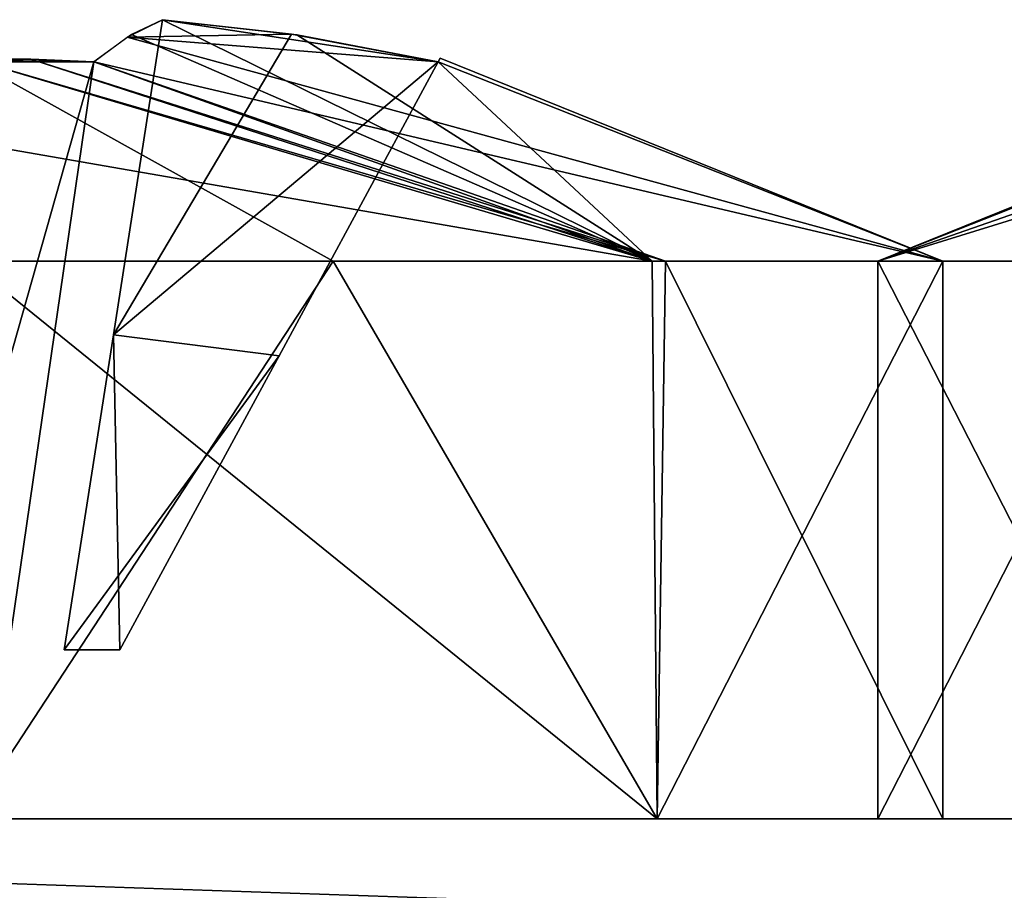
# Model space of a CAD drawing. Header units: millimetres. Extents: x -25 to 25, y -260 to 12.
# Tile 53 of 96: x -16.14 to -13.11, y -74.22 to -71.54. Entities that reach past the tile are written whole.
import ezdxf

# ---------------------------------------------------------------- set-up
doc = ezdxf.new("R2010")
doc.units = ezdxf.units.MM
doc.header["$LTSCALE"] = 65.185185
for name, color, linetype in [('245', 7, 'CONTINUOUS'), ('247', 7, 'CONTINUOUS'), ('264', 7, 'CONTINUOUS'), ('933', 7, 'CONTINUOUS'), ('940', 7, 'CONTINUOUS'), ('945', 7, 'CONTINUOUS'), ('946', 7, 'CONTINUOUS'), ('947', 7, 'CONTINUOUS'), ('948', 7, 'CONTINUOUS'), ('949', 7, 'CONTINUOUS'), ('950', 7, 'CONTINUOUS'), ('958', 7, 'CONTINUOUS'), ('959', 7, 'CONTINUOUS'), ('960', 7, 'CONTINUOUS'), ('961', 7, 'CONTINUOUS'), ('962', 7, 'CONTINUOUS'), ('963', 7, 'CONTINUOUS'), ('964', 7, 'CONTINUOUS'), ('974', 7, 'CONTINUOUS')]:
    doc.layers.add(name, color=color, linetype=linetype)

msp = doc.modelspace()

# ---------------------------------------------------------------- linework, layer by layer
at = {"layer": '245', "color": 7, "linetype": 'CONTINUOUS'}
for points in [[(-23, -74, 223.5001), (-22.7071, -74, 224.2072), (23, -74, 223.5001), (-23, -74, 223.5001)], [(-23, -74, 223.0001), (-23, -74, 223.5001), (23, -74, 223.0001), (-23, -74, 223.0001)], [(23, -74, 223.0001), (-23, -74, 223.5001), (23, -74, 223.5001), (23, -74, 223.0001)], [(-23, -74, 115.5001), (-23, -74, 223.0001), (23, -74, 115.5001), (-23, -74, 115.5001)], [(23, -74, 115.5001), (-23, -74, 223.0001), (23, -74, 223.0001), (23, -74, 115.5001)], [(-23, -74, 84.5), (-23, -74, 115.5001), (23, -74, 84.5), (-23, -74, 84.5)], [(23, -74, 84.5), (-23, -74, 115.5001), (23, -74, 115.5001), (23, -74, 84.5)], [(-23, -74, -23), (-23, -74, 84.5), (23, -74, -23), (-23, -74, -23)], [(23, -74, -23), (-23, -74, 84.5), (23, -74, 84.5), (23, -74, -23)], [(-23, -74, -23.5), (-23, -74, -23), (23, -74, -23.5), (-23, -74, -23.5)], [(23, -74, -23.5), (-23, -74, -23), (23, -74, -23), (23, -74, -23.5)], [(-22.7071, -74, -24.2071), (-23, -74, -23.5), (22.7071, -74, -24.2071), (-22.7071, -74, -24.2071)], [(22.7071, -74, -24.2071), (-23, -74, -23.5), (23, -74, -23.5), (22.7071, -74, -24.2071)], [(-22.7071, -74, 224.2072), (-22, -74, 224.5001), (22.7071, -74, 224.2072), (-22.7071, -74, 224.2072)], [(23, -74, 223.5001), (-22.7071, -74, 224.2072), (22.7071, -74, 224.2072), (23, -74, 223.5001)], [(-22, -74, -24.5), (-22.7071, -74, -24.2071), (22, -74, -24.5), (-22, -74, -24.5)], [(22, -74, -24.5), (-22.7071, -74, -24.2071), (22.7071, -74, -24.2071), (22, -74, -24.5)], [(22.7071, -74, 224.2072), (-22, -74, 224.5001), (22, -74, 224.5001), (22.7071, -74, 224.2072)]]:
    msp.add_3dface(points, dxfattribs=at)
at = {"layer": '247', "color": 7, "linetype": 'CONTINUOUS'}
for points in [[(-22, -74, -24.5), (22, -74, -24.5), (-22, -75.5, -24.5), (-22, -74, -24.5)], [(22, -74, -24.5), (22, -75.5, -24.5), (-22, -75.5, -24.5), (22, -74, -24.5)]]:
    msp.add_3dface(points, dxfattribs=at)
at = {"layer": '264', "color": 7, "linetype": 'CONTINUOUS'}
for points in [[(22, -74, 224.5001), (-22, -74, 224.5001), (22, -75.5, 224.5001), (22, -74, 224.5001)], [(-22, -74, 224.5001), (-22, -75.5, 224.5001), (22, -75.5, 224.5001), (-22, -74, 224.5001)]]:
    msp.add_3dface(points, dxfattribs=at)
at = {"layer": '933', "color": 7, "linetype": 'CONTINUOUS'}
for points in [[(-11.4963, -71.585, -16.8062), (-11.0995, -71.5402, -16.8995), (-13.5, -72.2838, -16.3), (-11.4963, -71.585, -16.8062)], [(-13.5, -72.2838, -16.3), (-11.0995, -71.5402, -16.8995), (-12.6213, -72.2838, -18.4213), (-13.5, -72.2838, -16.3)], [(-11.9472, -71.6701, -16.6878), (-11.4963, -71.585, -16.8062), (-13.5, -72.2838, -16.3), (-11.9472, -71.6701, -16.6878)], [(-11.9533, -71.6587, -16.3), (-11.9472, -71.6701, -16.6878), (-13.5, -72.2838, -16.3), (-11.9533, -71.6587, -16.3)], [(-12.6213, -72.2838, -14.1787), (-11.9533, -71.6587, -16.3), (-13.5, -72.2838, -16.3), (-12.6213, -72.2838, -14.1787)]]:
    msp.add_3dface(points, dxfattribs=at)
at = {"layer": '940', "color": 7, "linetype": 'CONTINUOUS'}
for points in [[(-12.6213, -72.2838, -14.1787), (-13.5, -72.2838, -16.3), (-12.6213, -74, -14.1787), (-12.6213, -72.2838, -14.1787)], [(-13.5, -72.2838, -16.3), (-12.6213, -72.2838, -18.4213), (-13.5, -74, -16.3), (-13.5, -72.2838, -16.3)], [(-12.6213, -74, -14.1787), (-13.5, -72.2838, -16.3), (-13.5, -74, -16.3), (-12.6213, -74, -14.1787)], [(-13.5, -74, -16.3), (-12.6213, -72.2838, -18.4213), (-12.6213, -74, -18.4213), (-13.5, -74, -16.3)]]:
    msp.add_3dface(points, dxfattribs=at)
at = {"layer": '945', "color": 7, "linetype": 'CONTINUOUS'}
for points in [[(-16.494, -71.6615, 88.0482), (-16.6878, -71.6701, 88.0528), (-16.106, -71.6615, 88.0482), (-16.494, -71.6615, 88.0482)], [(-16.106, -71.6615, 88.0482), (-16.6878, -71.6701, 88.0528), (-15.9122, -71.6701, 88.0528), (-16.106, -71.6615, 88.0482)], [(-15.9122, -71.6701, 88.0528), (-16.6878, -71.6701, 88.0528), (-16.4254, -73.48, 89.0321), (-15.9122, -71.6701, 88.0528)], [(-16.3, -71.6587, 88.0467), (-16.494, -71.6615, 88.0482), (-16.106, -71.6615, 88.0482), (-16.3, -71.6587, 88.0467)], [(-16.1746, -73.48, 89.0321), (-15.9122, -71.6701, 88.0528), (-16.4254, -73.48, 89.0321), (-16.1746, -73.48, 89.0321)]]:
    msp.add_3dface(points, dxfattribs=at)
at = {"layer": '946', "color": 7, "linetype": 'CONTINUOUS'}
for points in [[(-15.7005, -71.5402, 88.9005), (-15.3039, -71.585, 88.9932), (-15.8101, -71.5944, 88.4419), (-15.7005, -71.5402, 88.9005)], [(-15.7005, -71.5402, 90.0995), (-15.7959, -71.5862, 90.5045), (-14.1949, -72.2838, 91.6374), (-15.7005, -71.5402, 90.0995)], [(-15.2879, -71.5873, 90.0023), (-15.7005, -71.5402, 90.0995), (-14.1949, -72.2838, 91.6374), (-15.2879, -71.5873, 90.0023)], [(-15.7959, -71.5862, 90.5045), (-15.9122, -71.6701, 90.9472), (-14.1949, -72.2838, 91.6374), (-15.7959, -71.5862, 90.5045)], [(-15.9122, -71.6701, 88.0528), (-15.8101, -71.5944, 88.4419), (-13.3007, -72.2838, 89.5657), (-15.9122, -71.6701, 88.0528)], [(-15.3039, -71.585, 88.9932), (-14.8528, -71.6701, 89.1122), (-15.8101, -71.5944, 88.4419), (-15.3039, -71.585, 88.9932)], [(-15.8101, -71.5944, 88.4419), (-14.8528, -71.6701, 89.1122), (-13.3007, -72.2838, 89.5657), (-15.8101, -71.5944, 88.4419)], [(-14.8528, -71.6701, 89.8878), (-15.2879, -71.5873, 90.0023), (-14.1949, -72.2838, 91.6374), (-14.8528, -71.6701, 89.8878)], [(-16.3, -71.6587, 90.9533), (-16.3, -71.9172, 91.7485), (-14.1949, -72.2838, 91.6374), (-16.3, -71.6587, 90.9533)], [(-16.3, -71.6587, 90.9533), (-14.1949, -72.2838, 91.6374), (-16.1059, -71.6615, 90.9518), (-16.3, -71.6587, 90.9533)], [(-16.3, -72.2838, 86.5), (-16.3, -71.6587, 88.0467), (-15.1758, -72.2838, 86.7186), (-16.3, -72.2838, 86.5)], [(-16.3, -71.6587, 88.0467), (-16.106, -71.6615, 88.0482), (-14.1535, -72.2838, 87.4041), (-16.3, -71.6587, 88.0467)], [(-15.1758, -72.2838, 86.7186), (-16.3, -71.6587, 88.0467), (-14.1535, -72.2838, 87.4041), (-15.1758, -72.2838, 86.7186)], [(-16.106, -71.6615, 88.0482), (-15.9122, -71.6701, 88.0528), (-14.1535, -72.2838, 87.4041), (-16.106, -71.6615, 88.0482)], [(-14.1949, -72.2838, 91.6374), (-15.9122, -71.6701, 90.9472), (-16.1059, -71.6615, 90.9518), (-14.1949, -72.2838, 91.6374)], [(-14.1535, -72.2838, 87.4041), (-15.9122, -71.6701, 88.0528), (-13.3007, -72.2838, 89.5657), (-14.1535, -72.2838, 87.4041)], [(-14.8467, -71.6587, 89.4872), (-14.8528, -71.6701, 89.8878), (-13.3007, -72.2838, 89.5657), (-14.8467, -71.6587, 89.4872)], [(-14.8528, -71.6701, 89.1122), (-14.8467, -71.6587, 89.4872), (-13.3007, -72.2838, 89.5657), (-14.8528, -71.6701, 89.1122)], [(-13.3007, -72.2838, 89.5657), (-14.8528, -71.6701, 89.8878), (-14.1949, -72.2838, 91.6374), (-13.3007, -72.2838, 89.5657)], [(-16.3, -71.9172, 91.7485), (-16.3, -72.2838, 92.5), (-14.1949, -72.2838, 91.6374), (-16.3, -71.9172, 91.7485)]]:
    msp.add_3dface(points, dxfattribs=at)
at = {"layer": '947', "color": 7, "linetype": 'CONTINUOUS'}
for points in [[(-15.7005, -71.5402, 90.0995), (-14.8528, -71.6701, 89.8878), (-15.8519, -72.5101, 89.9481), (-15.7005, -71.5402, 90.0995)], [(-15.7005, -71.5402, 90.0995), (-15.2879, -71.5873, 90.0023), (-14.8528, -71.6701, 89.8878), (-15.7005, -71.5402, 90.0995)], [(-15.8519, -72.5101, 89.9481), (-14.8528, -71.6701, 89.8878), (-15.3425, -72.575, 89.7566), (-15.8519, -72.5101, 89.9481)], [(-16.0034, -73.48, 89.7966), (-15.8519, -72.5101, 89.9481), (-15.8321, -73.48, 89.6254), (-16.0034, -73.48, 89.7966)], [(-15.8321, -73.48, 89.6254), (-15.8519, -72.5101, 89.9481), (-15.3425, -72.575, 89.7566), (-15.8321, -73.48, 89.6254)]]:
    msp.add_3dface(points, dxfattribs=at)
at = {"layer": '948', "color": 7, "linetype": 'CONTINUOUS'}
for points in [[(-14.8528, -71.6701, 89.8878), (-14.8528, -71.6701, 89.1122), (-15.3425, -72.575, 89.2434), (-14.8528, -71.6701, 89.8878)], [(-15.3425, -72.575, 89.7566), (-14.8528, -71.6701, 89.8878), (-15.3425, -72.575, 89.2434), (-15.3425, -72.575, 89.7566)], [(-14.8528, -71.6701, 89.8878), (-14.8467, -71.6587, 89.4872), (-14.8528, -71.6701, 89.1122), (-14.8528, -71.6701, 89.8878)], [(-15.8321, -73.48, 89.6254), (-15.3425, -72.575, 89.7566), (-15.8321, -73.48, 89.3746), (-15.8321, -73.48, 89.6254)], [(-15.8321, -73.48, 89.3746), (-15.3425, -72.575, 89.7566), (-15.3425, -72.575, 89.2434), (-15.8321, -73.48, 89.3746)]]:
    msp.add_3dface(points, dxfattribs=at)
at = {"layer": '949', "color": 7, "linetype": 'CONTINUOUS'}
for points in [[(-15.3039, -71.585, 88.9932), (-15.7005, -71.5402, 88.9005), (-15.8519, -72.5101, 89.0519), (-15.3039, -71.585, 88.9932)], [(-14.8528, -71.6701, 89.1122), (-15.3039, -71.585, 88.9932), (-15.8519, -72.5101, 89.0519), (-14.8528, -71.6701, 89.1122)], [(-15.3425, -72.575, 89.2434), (-14.8528, -71.6701, 89.1122), (-15.8519, -72.5101, 89.0519), (-15.3425, -72.575, 89.2434)], [(-16.0034, -73.48, 89.2034), (-15.3425, -72.575, 89.2434), (-15.8519, -72.5101, 89.0519), (-16.0034, -73.48, 89.2034)], [(-15.8321, -73.48, 89.3746), (-15.3425, -72.575, 89.2434), (-16.0034, -73.48, 89.2034), (-15.8321, -73.48, 89.3746)]]:
    msp.add_3dface(points, dxfattribs=at)
at = {"layer": '950', "color": 7, "linetype": 'CONTINUOUS'}
for points in [[(-14.1949, -72.2838, 91.6374), (-16.3, -72.2838, 92.5), (-14.1787, -74, 91.6213), (-14.1949, -72.2838, 91.6374)], [(-16.3, -72.2838, 92.5), (-16.3, -74, 92.5), (-14.1787, -74, 91.6213), (-16.3, -72.2838, 92.5)], [(-16.3, -72.2838, 86.5), (-15.1758, -72.2838, 86.7186), (-16.3, -74, 86.5), (-16.3, -72.2838, 86.5)], [(-16.3, -74, 86.5), (-15.1758, -72.2838, 86.7186), (-14.1787, -74, 87.3787), (-16.3, -74, 86.5)], [(-15.1758, -72.2838, 86.7186), (-14.1535, -72.2838, 87.4041), (-14.1787, -74, 87.3787), (-15.1758, -72.2838, 86.7186)], [(-13.3007, -72.2838, 89.5657), (-14.1949, -72.2838, 91.6374), (-14.1787, -74, 91.6213), (-13.3007, -72.2838, 89.5657)], [(-14.1787, -74, 87.3787), (-14.1535, -72.2838, 87.4041), (-13.3, -74, 89.5), (-14.1787, -74, 87.3787)], [(-13.3, -74, 89.5), (-13.3007, -72.2838, 89.5657), (-14.1787, -74, 91.6213), (-13.3, -74, 89.5)], [(-14.1535, -72.2838, 87.4041), (-13.3007, -72.2838, 89.5657), (-13.3, -74, 89.5), (-14.1535, -72.2838, 87.4041)]]:
    msp.add_3dface(points, dxfattribs=at)
at = {"layer": '958', "color": 7, "linetype": 'CONTINUOUS'}
for points in [[(-16.6878, -71.6701, 111.9472), (-16.494, -71.6615, 111.9518), (-15.9122, -71.6701, 111.9472), (-16.6878, -71.6701, 111.9472)], [(-16.1746, -73.48, 110.9679), (-16.6878, -71.6701, 111.9472), (-15.9122, -71.6701, 111.9472), (-16.1746, -73.48, 110.9679)], [(-16.494, -71.6615, 111.9518), (-16.3, -71.6587, 111.9533), (-16.1059, -71.6615, 111.9518), (-16.494, -71.6615, 111.9518)], [(-15.9122, -71.6701, 111.9472), (-16.494, -71.6615, 111.9518), (-16.1059, -71.6615, 111.9518), (-15.9122, -71.6701, 111.9472)]]:
    msp.add_3dface(points, dxfattribs=at)
at = {"layer": '959', "color": 7, "linetype": 'CONTINUOUS'}
for points in [[(-15.7005, -71.5402, 109.9005), (-15.3039, -71.585, 109.9932), (-15.8101, -71.5944, 109.4419), (-15.7005, -71.5402, 109.9005)], [(-15.7005, -71.5402, 111.0995), (-15.7959, -71.5862, 111.5045), (-14.1949, -72.2838, 112.6374), (-15.7005, -71.5402, 111.0995)], [(-15.2879, -71.5873, 111.0023), (-15.7005, -71.5402, 111.0995), (-14.1949, -72.2838, 112.6374), (-15.2879, -71.5873, 111.0023)], [(-15.7959, -71.5862, 111.5045), (-15.9122, -71.6701, 111.9472), (-14.1949, -72.2838, 112.6374), (-15.7959, -71.5862, 111.5045)], [(-15.9122, -71.6701, 109.0528), (-15.8101, -71.5944, 109.4419), (-13.3007, -72.2838, 110.5657), (-15.9122, -71.6701, 109.0528)], [(-15.3039, -71.585, 109.9932), (-14.8528, -71.6701, 110.1122), (-15.8101, -71.5944, 109.4419), (-15.3039, -71.585, 109.9932)], [(-15.8101, -71.5944, 109.4419), (-14.8528, -71.6701, 110.1122), (-13.3007, -72.2838, 110.5657), (-15.8101, -71.5944, 109.4419)], [(-14.8528, -71.6701, 110.8878), (-15.2879, -71.5873, 111.0023), (-14.1949, -72.2838, 112.6374), (-14.8528, -71.6701, 110.8878)], [(-16.3, -72.2838, 107.5), (-16.3, -71.6587, 109.0467), (-15.1758, -72.2838, 107.7186), (-16.3, -72.2838, 107.5)], [(-16.3, -71.6587, 109.0467), (-16.106, -71.6615, 109.0482), (-14.1535, -72.2838, 108.4041), (-16.3, -71.6587, 109.0467)], [(-15.1758, -72.2838, 107.7186), (-16.3, -71.6587, 109.0467), (-14.1535, -72.2838, 108.4041), (-15.1758, -72.2838, 107.7186)], [(-16.3, -71.6587, 111.9533), (-16.3, -71.9172, 112.7485), (-14.1949, -72.2838, 112.6374), (-16.3, -71.6587, 111.9533)], [(-16.1059, -71.6615, 111.9518), (-16.3, -71.6587, 111.9533), (-14.1949, -72.2838, 112.6374), (-16.1059, -71.6615, 111.9518)], [(-16.106, -71.6615, 109.0482), (-15.9122, -71.6701, 109.0528), (-14.1535, -72.2838, 108.4041), (-16.106, -71.6615, 109.0482)], [(-15.9122, -71.6701, 111.9472), (-16.1059, -71.6615, 111.9518), (-14.1949, -72.2838, 112.6374), (-15.9122, -71.6701, 111.9472)], [(-14.1535, -72.2838, 108.4041), (-15.9122, -71.6701, 109.0528), (-13.3007, -72.2838, 110.5657), (-14.1535, -72.2838, 108.4041)], [(-14.8467, -71.6587, 110.4872), (-14.8528, -71.6701, 110.8878), (-13.3007, -72.2838, 110.5657), (-14.8467, -71.6587, 110.4872)], [(-14.8528, -71.6701, 110.1122), (-14.8467, -71.6587, 110.4872), (-13.3007, -72.2838, 110.5657), (-14.8528, -71.6701, 110.1122)], [(-13.3007, -72.2838, 110.5657), (-14.8528, -71.6701, 110.8878), (-14.1949, -72.2838, 112.6374), (-13.3007, -72.2838, 110.5657)], [(-16.3, -71.9172, 112.7485), (-16.3, -72.2838, 113.5), (-14.1949, -72.2838, 112.6374), (-16.3, -71.9172, 112.7485)]]:
    msp.add_3dface(points, dxfattribs=at)
at = {"layer": '960', "color": 7, "linetype": 'CONTINUOUS'}
for points in [[(-15.7005, -71.5402, 111.0995), (-14.8528, -71.6701, 110.8878), (-15.8519, -72.5101, 110.9481), (-15.7005, -71.5402, 111.0995)], [(-15.7005, -71.5402, 111.0995), (-15.2879, -71.5873, 111.0023), (-14.8528, -71.6701, 110.8878), (-15.7005, -71.5402, 111.0995)], [(-15.8519, -72.5101, 110.9481), (-14.8528, -71.6701, 110.8878), (-15.3425, -72.575, 110.7566), (-15.8519, -72.5101, 110.9481)], [(-16.0034, -73.48, 110.7966), (-15.8519, -72.5101, 110.9481), (-15.8321, -73.48, 110.6254), (-16.0034, -73.48, 110.7966)], [(-15.8321, -73.48, 110.6254), (-15.8519, -72.5101, 110.9481), (-15.3425, -72.575, 110.7566), (-15.8321, -73.48, 110.6254)]]:
    msp.add_3dface(points, dxfattribs=at)
at = {"layer": '961', "color": 7, "linetype": 'CONTINUOUS'}
for points in [[(-14.8528, -71.6701, 110.8878), (-14.8528, -71.6701, 110.1122), (-15.3425, -72.575, 110.2434), (-14.8528, -71.6701, 110.8878)], [(-15.3425, -72.575, 110.7566), (-14.8528, -71.6701, 110.8878), (-15.3425, -72.575, 110.2434), (-15.3425, -72.575, 110.7566)], [(-14.8528, -71.6701, 110.8878), (-14.8467, -71.6587, 110.4872), (-14.8528, -71.6701, 110.1122), (-14.8528, -71.6701, 110.8878)], [(-15.8321, -73.48, 110.6254), (-15.3425, -72.575, 110.7566), (-15.8321, -73.48, 110.3746), (-15.8321, -73.48, 110.6254)], [(-15.8321, -73.48, 110.3746), (-15.3425, -72.575, 110.7566), (-15.3425, -72.575, 110.2434), (-15.8321, -73.48, 110.3746)]]:
    msp.add_3dface(points, dxfattribs=at)
at = {"layer": '962', "color": 7, "linetype": 'CONTINUOUS'}
for points in [[(-15.3039, -71.585, 109.9932), (-15.7005, -71.5402, 109.9005), (-15.8519, -72.5101, 110.0519), (-15.3039, -71.585, 109.9932)], [(-14.8528, -71.6701, 110.1122), (-15.3039, -71.585, 109.9932), (-15.8519, -72.5101, 110.0519), (-14.8528, -71.6701, 110.1122)], [(-15.3425, -72.575, 110.2434), (-14.8528, -71.6701, 110.1122), (-15.8519, -72.5101, 110.0519), (-15.3425, -72.575, 110.2434)], [(-16.0034, -73.48, 110.2034), (-15.3425, -72.575, 110.2434), (-15.8519, -72.5101, 110.0519), (-16.0034, -73.48, 110.2034)], [(-15.8321, -73.48, 110.3746), (-15.3425, -72.575, 110.2434), (-16.0034, -73.48, 110.2034), (-15.8321, -73.48, 110.3746)]]:
    msp.add_3dface(points, dxfattribs=at)
at = {"layer": '963', "color": 7, "linetype": 'CONTINUOUS'}
for points in [[(-14.1949, -72.2838, 112.6374), (-16.3, -72.2838, 113.5), (-14.1787, -74, 112.6213), (-14.1949, -72.2838, 112.6374)], [(-16.3, -72.2838, 113.5), (-16.3, -74, 113.5), (-14.1787, -74, 112.6213), (-16.3, -72.2838, 113.5)], [(-16.3, -72.2838, 107.5), (-15.1758, -72.2838, 107.7186), (-16.3, -74, 107.5), (-16.3, -72.2838, 107.5)], [(-16.3, -74, 107.5), (-15.1758, -72.2838, 107.7186), (-14.1787, -74, 108.3787), (-16.3, -74, 107.5)], [(-15.1758, -72.2838, 107.7186), (-14.1535, -72.2838, 108.4041), (-14.1787, -74, 108.3787), (-15.1758, -72.2838, 107.7186)], [(-13.3007, -72.2838, 110.5657), (-14.1949, -72.2838, 112.6374), (-14.1787, -74, 112.6213), (-13.3007, -72.2838, 110.5657)], [(-14.1787, -74, 108.3787), (-14.1535, -72.2838, 108.4041), (-13.3, -74, 110.5), (-14.1787, -74, 108.3787)], [(-13.3, -74, 110.5), (-13.3007, -72.2838, 110.5657), (-14.1787, -74, 112.6213), (-13.3, -74, 110.5)], [(-14.1535, -72.2838, 108.4041), (-13.3007, -72.2838, 110.5657), (-13.3, -74, 110.5), (-14.1535, -72.2838, 108.4041)]]:
    msp.add_3dface(points, dxfattribs=at)
at = {"layer": '964', "color": 7, "linetype": 'CONTINUOUS'}
for points in [[(-11.4963, -71.585, 215.7938), (-11.0995, -71.5402, 215.7006), (-13.5, -72.2838, 216.3001), (-11.4963, -71.585, 215.7938)], [(-13.5, -72.2838, 216.3001), (-11.0995, -71.5402, 215.7006), (-12.6213, -72.2838, 214.1788), (-13.5, -72.2838, 216.3001)], [(-11.9472, -71.6701, 215.9123), (-11.4963, -71.585, 215.7938), (-13.5, -72.2838, 216.3001), (-11.9472, -71.6701, 215.9123)], [(-11.9533, -71.6587, 216.3001), (-11.9472, -71.6701, 215.9123), (-13.5, -72.2838, 216.3001), (-11.9533, -71.6587, 216.3001)], [(-12.6213, -72.2838, 218.4214), (-11.9533, -71.6587, 216.3001), (-13.5, -72.2838, 216.3001), (-12.6213, -72.2838, 218.4214)]]:
    msp.add_3dface(points, dxfattribs=at)
at = {"layer": '974', "color": 7, "linetype": 'CONTINUOUS'}
for points in [[(-12.6213, -72.2838, 218.4214), (-13.5, -72.2838, 216.3001), (-12.6213, -74, 218.4214), (-12.6213, -72.2838, 218.4214)], [(-13.5, -72.2838, 216.3001), (-12.6213, -72.2838, 214.1788), (-13.5, -74, 216.3001), (-13.5, -72.2838, 216.3001)], [(-12.6213, -74, 218.4214), (-13.5, -72.2838, 216.3001), (-13.5, -74, 216.3001), (-12.6213, -74, 218.4214)], [(-13.5, -74, 216.3001), (-12.6213, -72.2838, 214.1788), (-12.6213, -74, 214.1788), (-13.5, -74, 216.3001)]]:
    msp.add_3dface(points, dxfattribs=at)

doc.saveas('drawing.dxf')
